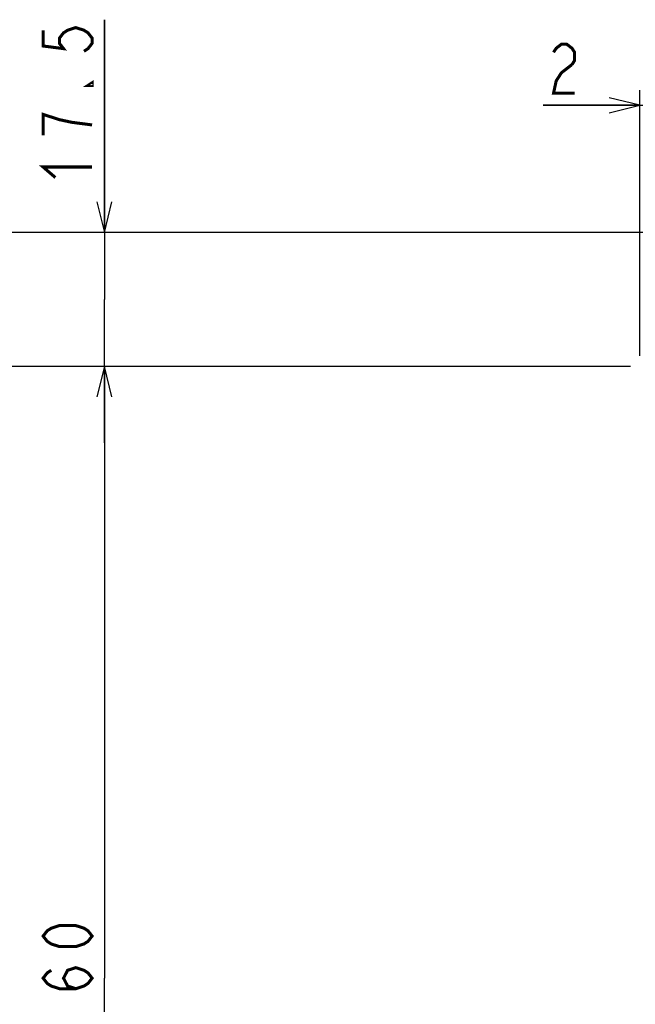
# Model space of a CAD drawing. Extents: x 77 to 816, y 33 to 540.
# Tile 6 of 21: x 339 to 419, y 357 to 485. Entities that reach past the tile are written whole.
import ezdxf

# ---------------------------------------------------------------- set-up
doc = ezdxf.new("R2010")
doc.units = 0
doc.header["$LTSCALE"] = 46.2
doc.layers.get('0').update_dxf_attribs({"linetype": 'CONTINUOUS'})
doc.layers.add('ALL_DIM', color=7, linetype='CONTINUOUS')
doc.dimstyles.get("Standard").update_dxf_attribs({"dimtxt": 2.5, "dimasz": 2.5, "dimexe": 1.25, "dimexo": 0.625, "dimtad": 1, "dimcen": 2.5, "dimazin": 3, "dimtfac": 1, "dimtmove": 0, "dimatfit": 3})

# ---------------------------------------------------------------- blocks, each defined once
blk = doc.blocks.new('_OPEN')
at = {"color": 0, "linetype": 'BYBLOCK'}
for p, q in [((0, 0), (-1, 0.25)), ((-1, -0.25), (0, 0)), ((-1, 0), (0, 0))]:
    blk.add_line(p, q, dxfattribs=at)
blk = doc.blocks.new('*D8')
at = {"layer": 'ALL_DIM', "color": 2, "linetype": 'CONTINUOUS'}
for p, q in [((418.78, 440), (348, 440)), ((350, 440), (350, 360)), ((350, 280), (350, 360)), ((418.23, 280), (348, 280))]:
    blk.add_line(p, q, dxfattribs=at)
at = {"layer": 'ALL_DIM', "color": 2, "linetype": 'CONTINUOUS', "xscale": 4, "yscale": 4, "zscale": 4}
for p, rotation in [((350, 440), 90), ((350, 280), 270)]:
    blk.add_blockref('_OPEN', p, dxfattribs=dict(at, rotation=rotation))
blk = doc.blocks.new('*D9')
at = {"layer": 'ALL_DIM', "color": 2, "linetype": 'CONTINUOUS'}
for p, q in [((418.79, 440), (334, 440)), ((336, 440), (336, 356)), ((336, 272), (336, 356)), ((417.67, 272), (334, 272))]:
    blk.add_line(p, q, dxfattribs=at)
at = {"layer": 'ALL_DIM', "color": 2, "linetype": 'CONTINUOUS', "xscale": 4, "yscale": 4, "zscale": 4}
for p, rotation in [((336, 440), 90), ((336, 272), 270)]:
    blk.add_blockref('_OPEN', p, dxfattribs=dict(at, rotation=rotation))
blk = doc.blocks.new('*D12')
at = {"layer": 'ALL_DIM', "color": 2, "linetype": 'CONTINUOUS'}
for p, q in [((422.26, 457.5), (320, 457.5)), ((322, 457.5), (322, 360)), ((322, 262.5), (322, 360)), ((422, 262.5), (320, 262.5))]:
    blk.add_line(p, q, dxfattribs=at)
at = {"layer": 'ALL_DIM', "color": 2, "linetype": 'CONTINUOUS', "xscale": 4, "yscale": 4, "zscale": 4}
for p, rotation in [((322, 457.5), 90), ((322, 262.5), 270)]:
    blk.add_blockref('_OPEN', p, dxfattribs=dict(at, rotation=rotation))
blk = doc.blocks.new('*D13')
at = {"layer": 'ALL_DIM', "color": 2, "linetype": 'CONTINUOUS'}
for p, q in [((350, 457.5), (350, 485.33)), ((350, 485.33), (350, 448.75)), ((422, 457.5), (348, 457.5)), ((350, 430), (350, 448.75)), ((418.3, 440), (348, 440)), ((350, 440), (350, 430))]:
    blk.add_line(p, q, dxfattribs=at)
at = {"layer": 'ALL_DIM', "color": 2, "linetype": 'CONTINUOUS', "xscale": 4, "yscale": 4, "zscale": 4}
for p, rotation in [((350, 457.5), 270), ((350, 440), 90)]:
    blk.add_blockref('_OPEN', p, dxfattribs=dict(at, rotation=rotation))
blk = doc.blocks.new('*D14')
at = {"layer": 'ALL_DIM', "color": 2, "linetype": 'CONTINUOUS'}
for p, q in [((420, 441.37), (420, 476.13)), ((422, 458.66), (422, 476.13)), ((420, 474.13), (407.34, 474.13)), ((407.34, 474.13), (421, 474.13)), ((432, 474.13), (421, 474.13)), ((422, 474.13), (432, 474.13))]:
    blk.add_line(p, q, dxfattribs=at)
at = {"layer": 'ALL_DIM', "color": 2, "linetype": 'CONTINUOUS', "xscale": 4, "yscale": 4, "zscale": 4}
blk.add_blockref('_OPEN', (420, 474.13), dxfattribs=at)
at = {"layer": 'ALL_DIM', "color": 2, "linetype": 'CONTINUOUS', "xscale": 4, "yscale": 4, "zscale": 4, "rotation": 180}
blk.add_blockref('_OPEN', (422, 474.13), dxfattribs=at)

msp = doc.modelspace()

# ---------------------------------------------------------------- linework, layer by layer
at = {"layer": 'ALL_DIM', "color": 2, "linetype": 'CONTINUOUS', "const_width": 0.4}
for points in [[(342, 483.952), (342, 481.888), (344.667, 481.544), (344.133, 482.232), (344.133, 482.92), (344.667, 483.608), (345.2, 483.952), (346.267, 484.296), (347.333, 483.952), (347.867, 483.608), (348.4, 482.92), (348.4, 482.232), (347.867, 481.544), (347.333, 481.2)], [(408.714, 481.059), (409.058, 481.592), (409.746, 482.126), (410.434, 482.126), (411.122, 481.592), (411.466, 481.059), (411.466, 479.992), (411.122, 479.459)], [(411.122, 479.459), (409.746, 478.392), (409.058, 477.326), (408.714, 475.726), (411.466, 475.726)], [(348.4, 477.072), (348.4, 476.728), (347.867, 476.728), (348.4, 477.072)], [(348.4, 471.568), (345.733, 471.912), (344.133, 472.256), (343.067, 472.6), (342, 472.944), (342, 470.192)], [(343.6, 464.688), (342, 466.064), (348.4, 466.064)], [(348.4, 365.504), (347.867, 364.816), (347.333, 364.472), (346.267, 364.128), (344.133, 364.128), (343.067, 364.472), (342.533, 364.816), (342, 365.504), (342.533, 366.192), (343.067, 366.536), (344.133, 366.88), (346.267, 366.88), (347.333, 366.536), (347.867, 366.192), (348.4, 365.504)], [(346.267, 358.624), (345.2, 358.968), (344.667, 360), (345.2, 361.032), (346.267, 361.376), (347.333, 361.032), (347.867, 360.688), (348.4, 360), (347.867, 359.312), (347.333, 358.968), (346.267, 358.624), (344.133, 358.624), (343.067, 358.968), (342.533, 359.312), (342, 360), (342.533, 360.688), (343.067, 361.032)]]:
    msp.add_lwpolyline(points, dxfattribs=at)

# ---------------------------------------------------------------- dimensions: what is measured, and where the dimension line sits
at = {"layer": 'ALL_DIM', "color": 2, "linetype": 'CONTINUOUS'}
for base, p1, p2, angle, picture, middle in [((350, 440), (422, 457.5), (418.297, 440), 270, '*D13', (348.4, 463.312)), ((420, 474.126), (422, 458.664), (420, 441.373), 180, '*D14', (407.338, 475.726)), ((322, 262.5), (422.262, 457.5), (422, 262.5), 270, '*D12', (320.4, 351.744)), ((336, 272), (418.794, 440), (417.672, 272), 270, '*D9', (334.4, 347.744)), ((350, 280), (418.778, 440), (418.227, 280), 270, '*D8', (348.4, 351.744))]:
    dim = msp.add_linear_dim(base=base, p1=p1, p2=p2, angle=angle, dimstyle='Standard', dxfattribs=at)
    dim.commit()
    dim.dimension.update_dxf_attribs({"geometry": picture, "text_midpoint": middle, "dimtype": 128})

doc.saveas('drawing.dxf')
